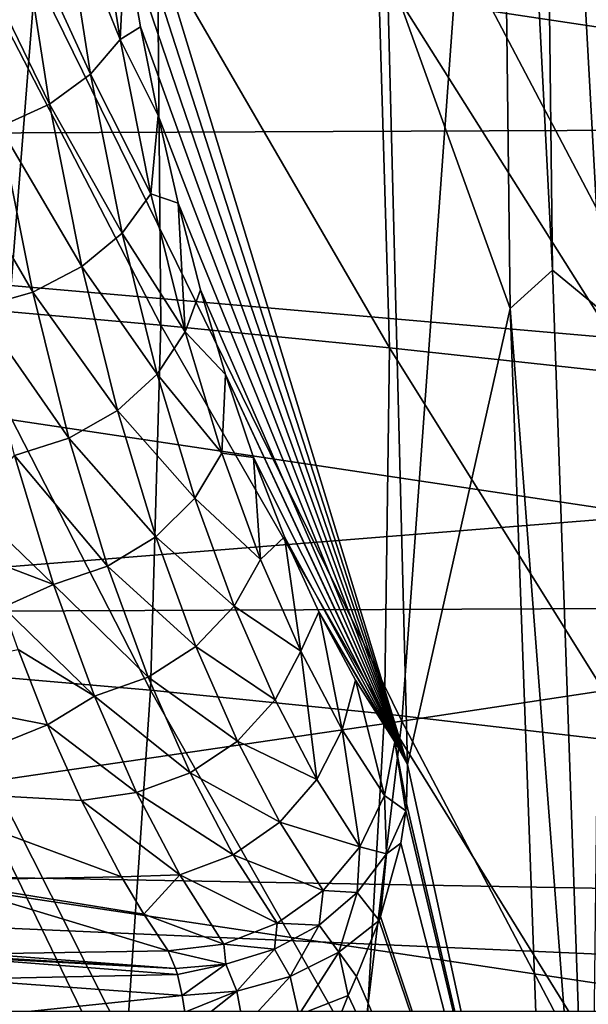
# Model space of a CAD drawing. Header units: metres. Extents: x -160 to 52, y -25 to 25.
# Tile 69 of 168: x -19.28 to -17.97, y -4.24 to -1.97. Entities that reach past the tile are written whole.
import ezdxf

# ---------------------------------------------------------------- set-up
doc = ezdxf.new("R2010")
doc.units = ezdxf.units.M
doc.layers.add('solid_509089_SW0001', color=7, linetype='CONTINUOUS')

msp = doc.modelspace()

# ---------------------------------------------------------------- linework, layer by layer
at = {"layer": 'solid_509089_SW0001'}
for points in [[(-18.429718, -1.849052, 206.633224), (-18.178326, -0.032158, 206.50293), (-18.146635, -2.636544, 206.655029)], [(-18.049273, -2.54851, 206.582413), (-18.178326, -0.032158, 206.50293), (-18.078823, -0.032217, 206.440598)], [(-18.049273, -2.54851, 206.582413), (-18.146635, -2.636544, 206.655029), (-18.178326, -0.032158, 206.50293)], [(-17.935171, -2.642921, 206.555511), (-18.078823, -0.032217, 206.440598), (-17.96694, -0.032237, 206.403061)], [(-17.935171, -2.642921, 206.555511), (-18.049273, -2.54851, 206.582413), (-18.078823, -0.032217, 206.440598)], [(-23.602936, -1.142028, 212.471695), (-16.399431, -2.220203, 247.04335), (-16.378086, -1.111879, 247.145798)], [(-23.602936, -1.142028, 212.471695), (-23.5812, -2.250463, 212.576019), (-16.399431, -2.220203, 247.04335)], [(-18.383139, -3.685527, 206.856781), (-19.063393, -1.576157, 203.592041), (-19.089863, -1.36989, 203.465012)], [(-18.429718, -1.849052, 206.633224), (-18.383139, -3.685527, 206.856781), (-19.089863, -1.36989, 203.465012)], [(-159.199997, -1.424548, -24.458549), (-2.2, -1.424548, -24.458549), (-2.2, -4.25438, -24.12779)], [(-159.199997, -4.25438, -24.12779), (-159.199997, -1.424548, -24.458549), (-2.2, -4.25438, -24.12779)], [(-26.333055, -1.971122, 158.277527), (-15.416694, -2.920738, 204.962906), (-15.616341, -1.503464, 204.904953)], [(-18.383139, -3.685527, 206.856781), (-19.032532, -1.782347, 203.740158), (-19.063393, -1.576157, 203.592041)], [(-19.106047, -1.623582, 203.473892), (-19.044449, -2.01733, 203.769516), (-19.176125, -1.690996, 203.385712)], [(-19.106047, -1.623582, 203.473892), (-19.032532, -1.782347, 203.740158), (-19.044449, -2.01733, 203.769516)], [(-19.176125, -1.690996, 203.385712), (-19.112598, -2.097272, 203.690567), (-19.271952, -1.748917, 203.317368)], [(-19.044449, -2.01733, 203.769516), (-19.112598, -2.097272, 203.690567), (-19.176125, -1.690996, 203.385712)], [(-19.239134, -1.869086, 45.137527), (-20.219267, -2.094538, 39.645622), (-20.198957, -1.735007, 39.67548)], [(-17.293545, -1.726977, 56.103947), (-17.405605, -3.43679, 56.021702), (-18.266529, -1.799732, 50.620781)], [(-19.271952, -1.748917, 203.317368), (-19.206772, -2.165957, 203.630173), (-19.387848, -1.793059, 203.27417)], [(-19.112598, -2.097272, 203.690567), (-19.206772, -2.165957, 203.630173), (-19.271952, -1.748917, 203.317368)], [(-19.426584, -2.632916, 27.457205), (-18.950449, -2.6746, 26.872229), (-19.417389, -1.77162, 27.630709)], [(-18.950449, -2.6746, 26.872229), (-18.958546, -1.806095, 27.056355), (-19.417389, -1.77162, 27.630709)], [(-19.044449, -2.01733, 203.769516), (-19.032532, -1.782347, 203.740158), (-18.99704, -1.987924, 203.910492)], [(-18.383139, -3.685527, 206.856781), (-18.99704, -1.987924, 203.910492), (-19.032532, -1.782347, 203.740158)], [(-19.206772, -2.165957, 203.630173), (-19.321404, -2.218313, 203.593048), (-19.387848, -1.793059, 203.27417)], [(-18.266529, -1.799732, 50.620781), (-18.396145, -3.586106, 50.487141), (-19.239134, -1.869086, 45.137527)], [(-18.424721, -2.726658, 26.372644), (-18.45079, -1.848095, 26.562597), (-18.958546, -1.806095, 27.056355)], [(-18.950449, -2.6746, 26.872229), (-18.424721, -2.726658, 26.372644), (-18.958546, -1.806095, 27.056355)], [(-17.405605, -3.43679, 56.021702), (-18.396145, -3.586106, 50.487141), (-18.266529, -1.799732, 50.620781)], [(-17.857924, -2.788543, 25.95105), (-17.901016, -1.897057, 26.142149), (-18.45079, -1.848095, 26.562597)], [(-18.424721, -2.726658, 26.372644), (-17.857924, -2.788543, 25.95105), (-18.45079, -1.848095, 26.562597)], [(-18.429718, -1.849052, 206.633224), (-18.146635, -2.636544, 206.655029), (-18.383139, -3.685527, 206.856781)], [(-19.239134, -1.869086, 45.137527), (-19.386158, -3.730697, 44.952457), (-20.219267, -2.094538, 39.645622)], [(-18.396145, -3.586106, 50.487141), (-19.386158, -3.730697, 44.952457), (-19.239134, -1.869086, 45.137527)], [(-26.027721, -3.766787, 158.213913), (-15.416694, -2.920738, 204.962906), (-26.333055, -1.971122, 158.277527)], [(-19.044449, -2.01733, 203.769516), (-18.99704, -1.987924, 203.910492), (-18.956682, -2.192125, 204.104172)], [(-18.383139, -3.685527, 206.856781), (-18.956682, -2.192125, 204.104172), (-18.99704, -1.987924, 203.910492)], [(-19.044449, -2.01733, 203.769516), (-18.973375, -2.372854, 204.110611), (-19.112598, -2.097272, 203.690567)], [(-19.044449, -2.01733, 203.769516), (-18.956682, -2.192125, 204.104172), (-18.973375, -2.372854, 204.110611)], [(-19.112598, -2.097272, 203.690567), (-19.039577, -2.462682, 204.041031), (-19.206772, -2.165957, 203.630173)], [(-18.973375, -2.372854, 204.110611), (-19.039577, -2.462682, 204.041031), (-19.112598, -2.097272, 203.690567)], [(-19.206772, -2.165957, 203.630173), (-19.132076, -2.539864, 203.988663), (-19.321404, -2.218313, 203.593048)], [(-19.039577, -2.462682, 204.041031), (-19.132076, -2.539864, 203.988663), (-19.206772, -2.165957, 203.630173)], [(-18.973375, -2.372854, 204.110611), (-18.956682, -2.192125, 204.104172), (-18.910912, -2.394049, 204.323853)], [(-18.383139, -3.685527, 206.856781), (-18.910912, -2.394049, 204.323853), (-18.956682, -2.192125, 204.104172)], [(-23.5812, -2.250463, 212.576019), (-16.434929, -3.320858, 246.872986), (-16.399431, -2.220203, 247.04335)], [(-19.321404, -2.218313, 203.593048), (-19.24543, -2.598702, 203.957672), (-19.44824, -2.25084, 203.581558)], [(-19.132076, -2.539864, 203.988663), (-19.24543, -2.598702, 203.957672), (-19.321404, -2.218313, 203.593048)], [(-23.5812, -2.250463, 212.576019), (-23.545313, -3.35088, 212.74826), (-16.434929, -3.320858, 246.872986)], [(-19.24543, -2.598702, 203.957672), (-19.371471, -2.63526, 203.949997), (-19.44824, -2.25084, 203.581558)], [(-18.973375, -2.372854, 204.110611), (-18.894739, -2.689815, 204.488007), (-19.039577, -2.462682, 204.041031)], [(-18.973375, -2.372854, 204.110611), (-18.910912, -2.394049, 204.323853), (-18.894739, -2.689815, 204.488007)], [(-18.383139, -3.685527, 206.856781), (-18.859533, -2.593395, 204.570419), (-18.910912, -2.394049, 204.323853)], [(-18.894739, -2.689815, 204.488007), (-18.910912, -2.394049, 204.323853), (-18.859533, -2.593395, 204.570419)], [(-19.039577, -2.462682, 204.041031), (-18.959051, -2.787286, 204.427505), (-19.132076, -2.539864, 203.988663)], [(-18.894739, -2.689815, 204.488007), (-18.959051, -2.787286, 204.427505), (-19.039577, -2.462682, 204.041031)], [(-19.132076, -2.539864, 203.988663), (-19.049925, -2.871035, 204.382935), (-19.24543, -2.598702, 203.957672)], [(-18.959051, -2.787286, 204.427505), (-19.049925, -2.871035, 204.382935), (-19.132076, -2.539864, 203.988663)], [(-18.049273, -2.54851, 206.582413), (-17.962465, -5.032783, 206.999023), (-18.146635, -2.636544, 206.655029)], [(-17.935171, -2.642921, 206.555511), (-17.962465, -5.032783, 206.999023), (-18.049273, -2.54851, 206.582413)], [(-19.24543, -2.598702, 203.957672), (-19.162041, -2.934886, 204.35788), (-19.371471, -2.63526, 203.949997)], [(-19.049925, -2.871035, 204.382935), (-19.162041, -2.934886, 204.35788), (-19.24543, -2.598702, 203.957672)], [(-18.894739, -2.689815, 204.488007), (-18.859533, -2.593395, 204.570419), (-18.801697, -2.788523, 204.847992)], [(-18.383139, -3.685527, 206.856781), (-18.801697, -2.788523, 204.847992), (-18.859533, -2.593395, 204.570419)], [(-19.463175, -3.472523, 27.26491), (-18.974482, -3.514715, 26.673422), (-19.426584, -2.632916, 27.457205)], [(-18.974482, -3.514715, 26.673422), (-18.950449, -2.6746, 26.872229), (-19.426584, -2.632916, 27.457205)], [(-19.162041, -2.934886, 204.35788), (-19.28731, -2.97456, 204.353912), (-19.371471, -2.63526, 203.949997)], [(-18.383139, -3.685527, 206.856781), (-18.146635, -2.636544, 206.655029), (-18.053518, -5.205245, 207.101959)], [(-17.962465, -5.032783, 206.999023), (-18.053518, -5.205245, 207.101959), (-18.146635, -2.636544, 206.655029)], [(-18.974482, -3.514715, 26.673422), (-18.43572, -3.569435, 26.170372), (-18.950449, -2.6746, 26.872229)], [(-18.894739, -2.689815, 204.488007), (-18.810188, -2.969435, 204.893799), (-18.959051, -2.787286, 204.427505)], [(-18.43572, -3.569435, 26.170372), (-18.424721, -2.726658, 26.372644), (-18.950449, -2.6746, 26.872229)], [(-18.894739, -2.689815, 204.488007), (-18.801697, -2.788523, 204.847992), (-18.810188, -2.969435, 204.893799)], [(-18.43572, -3.569435, 26.170372), (-17.856321, -3.636315, 25.748238), (-18.424721, -2.726658, 26.372644)], [(-17.856321, -3.636315, 25.748238), (-17.857924, -2.788543, 25.95105), (-18.424721, -2.726658, 26.372644)], [(-18.959051, -2.787286, 204.427505), (-18.872709, -3.072749, 204.841888), (-19.049925, -2.871035, 204.382935)], [(-18.810188, -2.969435, 204.893799), (-18.872709, -3.072749, 204.841888), (-18.959051, -2.787286, 204.427505)], [(-18.810188, -2.969435, 204.893799), (-18.801697, -2.788523, 204.847992), (-18.737247, -2.979123, 205.157303)], [(-18.39739, -3.656813, 206.788376), (-18.737247, -2.979123, 205.157303), (-18.801697, -2.788523, 204.847992)], [(-18.383139, -3.685527, 206.856781), (-18.39739, -3.656813, 206.788376), (-18.801697, -2.788523, 204.847992)], [(-19.049925, -2.871035, 204.382935), (-18.962044, -3.161518, 204.804718), (-19.162041, -2.934886, 204.35788)], [(-18.872709, -3.072749, 204.841888), (-18.962044, -3.161518, 204.804718), (-19.049925, -2.871035, 204.382935)], [(-26.027721, -3.766787, 158.213913), (-15.095892, -4.247519, 205.050797), (-15.416694, -2.920738, 204.962906)], [(-19.162041, -2.934886, 204.35788), (-19.072983, -3.2292, 204.785309), (-19.28731, -2.97456, 204.353912)], [(-18.962044, -3.161518, 204.804718), (-19.072983, -3.2292, 204.785309), (-19.162041, -2.934886, 204.35788)], [(-19.28731, -2.97456, 204.353912), (-19.197521, -3.271257, 204.784851), (-19.387579, -3.088395, 204.50853)], [(-19.072983, -3.2292, 204.785309), (-19.197521, -3.271257, 204.784851), (-19.28731, -2.97456, 204.353912)], [(-18.810188, -2.969435, 204.893799), (-18.721102, -3.213755, 205.321365), (-18.872709, -3.072749, 204.841888)], [(-18.810188, -2.969435, 204.893799), (-18.737247, -2.979123, 205.157303), (-18.721102, -3.213755, 205.321365)], [(-18.39739, -3.656813, 206.788376), (-18.665651, -3.161583, 205.500916), (-18.737247, -2.979123, 205.157303)], [(-18.721102, -3.213755, 205.321365), (-18.737247, -2.979123, 205.157303), (-18.665651, -3.161583, 205.500916)], [(-18.872709, -3.072749, 204.841888), (-18.78194, -3.32155, 205.277512), (-18.962044, -3.161518, 204.804718)], [(-18.721102, -3.213755, 205.321365), (-18.78194, -3.32155, 205.277512), (-18.872709, -3.072749, 204.841888)], [(-19.197521, -3.271257, 204.784851), (-19.349329, -3.213769, 204.692062), (-19.387579, -3.088395, 204.50853)], [(-18.962044, -3.161518, 204.804718), (-18.869829, -3.41417, 205.247284), (-19.072983, -3.2292, 204.785309)], [(-18.78194, -3.32155, 205.277512), (-18.869829, -3.41417, 205.247284), (-18.962044, -3.161518, 204.804718)], [(-18.721102, -3.213755, 205.321365), (-18.665651, -3.161583, 205.500916), (-18.628622, -3.425284, 205.765198)], [(-18.39739, -3.656813, 206.788376), (-18.58713, -3.334605, 205.877762), (-18.665651, -3.161583, 205.500916)], [(-18.628622, -3.425284, 205.765198), (-18.665651, -3.161583, 205.500916), (-18.58713, -3.334605, 205.877762)], [(-19.197521, -3.271257, 204.784851), (-19.313055, -3.323779, 204.866135), (-19.349329, -3.213769, 204.692062)], [(-18.721102, -3.213755, 205.321365), (-18.628622, -3.425284, 205.765198), (-18.78194, -3.32155, 205.277512)], [(-19.072983, -3.2292, 204.785309), (-18.979666, -3.48479, 205.233154), (-19.197521, -3.271257, 204.784851)], [(-18.869829, -3.41417, 205.247284), (-18.979666, -3.48479, 205.233154), (-19.072983, -3.2292, 204.785309)], [(-19.197521, -3.271257, 204.784851), (-19.103518, -3.528674, 205.235992), (-19.313055, -3.323779, 204.866135)], [(-18.979666, -3.48479, 205.233154), (-19.103518, -3.528674, 205.235992), (-19.197521, -3.271257, 204.784851)], [(-23.545313, -3.35088, 212.74826), (-16.484461, -4.408525, 246.635269), (-16.434929, -3.320858, 246.872986)], [(-19.103518, -3.528674, 205.235992), (-19.278622, -3.42104, 205.031372), (-19.313055, -3.323779, 204.866135)], [(-18.78194, -3.32155, 205.277512), (-18.68788, -3.53661, 205.728943), (-18.869829, -3.41417, 205.247284)], [(-18.628622, -3.425284, 205.765198), (-18.68788, -3.53661, 205.728943), (-18.78194, -3.32155, 205.277512)], [(-23.545313, -3.35088, 212.74826), (-23.495399, -4.438081, 212.987793), (-16.484461, -4.408525, 246.635269)], [(-18.628622, -3.425284, 205.765198), (-18.58713, -3.334605, 205.877762), (-18.533573, -3.606312, 206.221359)], [(-18.411987, -3.633578, 206.718323), (-18.50263, -3.491531, 206.28331), (-18.58713, -3.334605, 205.877762)], [(-18.533573, -3.606312, 206.221359), (-18.58713, -3.334605, 205.877762), (-18.50263, -3.491531, 206.28331)], [(-18.39739, -3.656813, 206.788376), (-18.411987, -3.633578, 206.718323), (-18.58713, -3.334605, 205.877762)], [(-19.684319, -3.501037, 205.274338), (-19.278622, -3.42104, 205.031372), (-19.210993, -3.594215, 205.355896)], [(-19.103518, -3.528674, 205.235992), (-19.210993, -3.594215, 205.355896), (-19.278622, -3.42104, 205.031372)], [(-18.869829, -3.41417, 205.247284), (-18.77441, -3.632264, 205.705215), (-18.979666, -3.48479, 205.233154)], [(-18.68788, -3.53661, 205.728943), (-18.77441, -3.632264, 205.705215), (-18.869829, -3.41417, 205.247284)], [(-18.628622, -3.425284, 205.765198), (-18.591333, -3.720522, 206.192291), (-18.68788, -3.53661, 205.728943)], [(-18.628622, -3.425284, 205.765198), (-18.533573, -3.606312, 206.221359), (-18.591333, -3.720522, 206.192291)], [(-17.405605, -3.43679, 56.021702), (-17.587612, -5.12507, 55.891415), (-18.396145, -3.586106, 50.487141)], [(-19.526907, -4.293219, 27.058687), (-19.029575, -4.329945, 26.464689), (-19.463175, -3.472523, 27.26491)], [(-19.029575, -4.329945, 26.464689), (-18.974482, -3.514715, 26.673422), (-19.463175, -3.472523, 27.26491)], [(-18.979666, -3.48479, 205.233154), (-18.883211, -3.705199, 205.696075), (-19.103518, -3.528674, 205.235992)], [(-18.77441, -3.632264, 205.705215), (-18.883211, -3.705199, 205.696075), (-18.979666, -3.48479, 205.233154)], [(-19.580833, -3.744426, 205.770996), (-19.684319, -3.501037, 205.274338), (-19.210993, -3.594215, 205.355896)], [(-18.533573, -3.606312, 206.221359), (-18.50263, -3.491531, 206.28331), (-18.436066, -3.757123, 206.687332)], [(-18.436066, -3.757123, 206.687332), (-18.50263, -3.491531, 206.28331), (-18.411987, -3.633578, 206.718323)], [(-19.103518, -3.528674, 205.235992), (-19.006416, -3.750523, 205.702011), (-19.210993, -3.594215, 205.355896)], [(-18.883211, -3.705199, 205.696075), (-19.006416, -3.750523, 205.702011), (-19.103518, -3.528674, 205.235992)], [(-19.029575, -4.329945, 26.464689), (-18.481838, -4.380729, 25.960659), (-18.974482, -3.514715, 26.673422)], [(-18.481838, -4.380729, 25.960659), (-18.43572, -3.569435, 26.170372), (-18.974482, -3.514715, 26.673422)], [(-18.68788, -3.53661, 205.728943), (-18.591333, -3.720522, 206.192291), (-18.77441, -3.632264, 205.705215)], [(-18.481838, -4.380729, 25.960659), (-17.893431, -4.445535, 25.53894), (-18.43572, -3.569435, 26.170372)], [(-17.893431, -4.445535, 25.53894), (-17.856321, -3.636315, 25.748238), (-18.43572, -3.569435, 26.170372)], [(-19.580833, -3.744426, 205.770996), (-19.210993, -3.594215, 205.355896), (-19.133064, -3.768543, 205.730026)], [(-18.396145, -3.586106, 50.487141), (-18.605633, -5.34314, 50.277542), (-19.386158, -3.730697, 44.952457)], [(-19.006416, -3.750523, 205.702011), (-19.133064, -3.768543, 205.730026), (-19.210993, -3.594215, 205.355896)], [(-17.587612, -5.12507, 55.891415), (-18.605633, -5.34314, 50.277542), (-18.396145, -3.586106, 50.487141)], [(-18.533573, -3.606312, 206.221359), (-18.492865, -3.875184, 206.664856), (-18.591333, -3.720522, 206.192291)], [(-18.533573, -3.606312, 206.221359), (-18.436066, -3.757123, 206.687332), (-18.492865, -3.875184, 206.664856)], [(-18.77441, -3.632264, 205.705215), (-18.676575, -3.818654, 206.174759), (-18.883211, -3.705199, 205.696075)], [(-18.591333, -3.720522, 206.192291), (-18.676575, -3.818654, 206.174759), (-18.77441, -3.632264, 205.705215)], [(-18.436066, -3.757123, 206.687332), (-18.411987, -3.633578, 206.718323), (-18.38722, -3.792755, 206.876129)], [(-18.383139, -3.685527, 206.856781), (-18.411987, -3.633578, 206.718323), (-18.39739, -3.656813, 206.788376)], [(-18.385653, -3.77562, 206.872818), (-18.411987, -3.633578, 206.718323), (-18.383139, -3.685527, 206.856781)], [(-18.385653, -3.77562, 206.872818), (-18.38722, -3.792755, 206.876129), (-18.411987, -3.633578, 206.718323)], [(-18.385653, -3.77562, 206.872818), (-18.383139, -3.685527, 206.856781), (-18.053518, -5.205245, 207.101959)], [(-18.883211, -3.705199, 205.696075), (-18.784391, -3.893479, 206.170334), (-19.006416, -3.750523, 205.702011)], [(-18.676575, -3.818654, 206.174759), (-18.784391, -3.893479, 206.170334), (-18.883211, -3.705199, 205.696075)], [(-18.605633, -5.34314, 50.277542), (-19.623159, -5.556776, 44.663551), (-19.386158, -3.730697, 44.952457)], [(-18.591333, -3.720522, 206.192291), (-18.492865, -3.875184, 206.664856), (-18.676575, -3.818654, 206.174759)], [(-19.580833, -3.744426, 205.770996), (-19.133064, -3.768543, 205.730026), (-19.041359, -3.943924, 206.169922)], [(-19.47266, -3.952227, 206.290146), (-19.580833, -3.744426, 205.770996), (-19.041359, -3.943924, 206.169922)], [(-19.006416, -3.750523, 205.702011), (-18.906984, -3.939977, 206.179214), (-19.133064, -3.768543, 205.730026)], [(-18.784391, -3.893479, 206.170334), (-18.906984, -3.939977, 206.179214), (-19.006416, -3.750523, 205.702011)], [(-18.492865, -3.875184, 206.664856), (-18.436066, -3.757123, 206.687332), (-18.431091, -3.891694, 206.831467)], [(-18.436066, -3.757123, 206.687332), (-18.38722, -3.792755, 206.876129), (-18.431091, -3.891694, 206.831467)], [(-25.547457, -5.406996, 158.113846), (-15.095892, -4.247519, 205.050797), (-26.027721, -3.766787, 158.213913)], [(-18.906984, -3.939977, 206.179214), (-19.041359, -3.943924, 206.169922), (-19.133064, -3.768543, 205.730026)], [(-18.385653, -3.77562, 206.872818), (-18.053518, -5.205245, 207.101959), (-18.38722, -3.792755, 206.876129)], [(-18.431091, -3.891694, 206.831467), (-18.38722, -3.792755, 206.876129), (-18.398207, -3.866495, 206.891464)], [(-18.38722, -3.792755, 206.876129), (-18.053518, -5.205245, 207.101959), (-18.398207, -3.866495, 206.891464)], [(-18.676575, -3.818654, 206.174759), (-18.576868, -3.975392, 206.653259), (-18.784391, -3.893479, 206.170334)], [(-18.676575, -3.818654, 206.174759), (-18.492865, -3.875184, 206.664856), (-18.576868, -3.975392, 206.653259)], [(-18.398207, -3.866495, 206.891464), (-18.053518, -5.205245, 207.101959), (-18.445379, -4.035694, 206.932205)], [(-18.431091, -3.891694, 206.831467), (-18.398207, -3.866495, 206.891464), (-18.445379, -4.035694, 206.932205)], [(-18.784391, -3.893479, 206.170334), (-18.682554, -4.051157, 206.65332), (-18.906984, -3.939977, 206.179214)], [(-18.784391, -3.893479, 206.170334), (-18.576868, -3.975392, 206.653259), (-18.682554, -4.051157, 206.65332)], [(-18.576868, -3.975392, 206.653259), (-18.492865, -3.875184, 206.664856), (-18.498865, -3.980701, 206.796509)], [(-18.492865, -3.875184, 206.664856), (-18.431091, -3.891694, 206.831467), (-18.498865, -3.980701, 206.796509)], [(-18.498865, -3.980701, 206.796509), (-18.431091, -3.891694, 206.831467), (-18.448568, -4.04441, 206.934494)], [(-18.431091, -3.891694, 206.831467), (-18.445379, -4.035694, 206.932205), (-18.448568, -4.04441, 206.934494)], [(-18.906984, -3.939977, 206.179214), (-18.989611, -4.030478, 206.418289), (-19.041359, -3.943924, 206.169922)], [(-18.906984, -3.939977, 206.179214), (-18.80575, -4.099284, 206.66507), (-18.989611, -4.030478, 206.418289)], [(-18.906984, -3.939977, 206.179214), (-18.682554, -4.051157, 206.65332), (-18.80575, -4.099284, 206.66507)], [(-19.47266, -3.952227, 206.290146), (-19.041359, -3.943924, 206.169922), (-18.989611, -4.030478, 206.418289)], [(-19.47266, -3.952227, 206.290146), (-18.989611, -4.030478, 206.418289), (-18.933527, -4.114453, 206.687378)], [(-19.47266, -3.952227, 206.290146), (-18.933527, -4.114453, 206.687378), (-19.362606, -4.121778, 206.817856)], [(-18.682554, -4.051157, 206.65332), (-18.576868, -3.975392, 206.653259), (-18.58646, -4.05516, 206.773697)], [(-18.576868, -3.975392, 206.653259), (-18.498865, -3.980701, 206.796509), (-18.58646, -4.05516, 206.773697)], [(-18.58646, -4.05516, 206.773697), (-18.498865, -3.980701, 206.796509), (-18.541285, -4.117863, 206.88916)], [(-18.498865, -3.980701, 206.796509), (-18.448568, -4.04441, 206.934494), (-18.541285, -4.117863, 206.88916)], [(-18.989611, -4.030478, 206.418289), (-18.80575, -4.099284, 206.66507), (-18.933527, -4.114453, 206.687378)], [(-18.80575, -4.099284, 206.66507), (-18.682554, -4.051157, 206.65332), (-18.689108, -4.110971, 206.764313)], [(-18.682554, -4.051157, 206.65332), (-18.58646, -4.05516, 206.773697), (-18.689108, -4.110971, 206.764313)], [(-18.689108, -4.110971, 206.764313), (-18.58646, -4.05516, 206.773697), (-18.653008, -4.173548, 206.863174)], [(-18.58646, -4.05516, 206.773697), (-18.541285, -4.117863, 206.88916), (-18.653008, -4.173548, 206.863174)], [(-18.541285, -4.117863, 206.88916), (-18.448568, -4.04441, 206.934494), (-18.500391, -4.17347, 206.969849)], [(-18.448568, -4.04441, 206.934494), (-18.053518, -5.205245, 207.101959), (-18.500391, -4.17347, 206.969849)], [(-18.445379, -4.035694, 206.932205), (-18.053518, -5.205245, 207.101959), (-18.448568, -4.04441, 206.934494)], [(-18.933527, -4.114453, 206.687378), (-18.80575, -4.099284, 206.66507), (-18.801157, -4.145011, 206.76889)], [(-18.80575, -4.099284, 206.66507), (-18.689108, -4.110971, 206.764313), (-18.801157, -4.145011, 206.76889)], [(-19.433889, -4.124406, 206.844864), (-19.362606, -4.121778, 206.817856), (-18.916468, -4.155572, 206.787033)], [(-19.362606, -4.121778, 206.817856), (-18.933527, -4.114453, 206.687378), (-18.916468, -4.155572, 206.787033)], [(-18.933527, -4.114453, 206.687378), (-18.801157, -4.145011, 206.76889), (-18.916468, -4.155572, 206.787033)], [(-18.801157, -4.145011, 206.76889), (-18.689108, -4.110971, 206.764313), (-18.775801, -4.207516, 206.858704)], [(-18.689108, -4.110971, 206.764313), (-18.653008, -4.173548, 206.863174), (-18.775801, -4.207516, 206.858704)], [(-18.653008, -4.173548, 206.863174), (-18.541285, -4.117863, 206.88916), (-18.633003, -4.262171, 206.945068)], [(-18.541285, -4.117863, 206.88916), (-18.519213, -4.217587, 206.982346), (-18.633003, -4.262171, 206.945068)], [(-18.541285, -4.117863, 206.88916), (-18.500391, -4.17347, 206.969849), (-18.519213, -4.217587, 206.982346)], [(-19.467859, -4.1258, 206.858292), (-19.433889, -4.124406, 206.844864), (-18.916468, -4.155572, 206.787033)], [(-19.467859, -4.1258, 206.858292), (-18.916468, -4.155572, 206.787033), (-18.912518, -4.169272, 206.810593)], [(-19.418001, -4.1801, 206.974472), (-19.467859, -4.1258, 206.858292), (-18.912518, -4.169272, 206.810593)], [(-18.912518, -4.169272, 206.810593), (-18.916468, -4.155572, 206.787033), (-18.801157, -4.145011, 206.76889)], [(-18.912518, -4.169272, 206.810593), (-18.801157, -4.145011, 206.76889), (-18.901714, -4.217621, 206.875992)], [(-18.801157, -4.145011, 206.76889), (-18.775801, -4.207516, 206.858704), (-18.901714, -4.217621, 206.875992)], [(-19.418001, -4.1801, 206.974472), (-18.912518, -4.169272, 206.810593), (-18.901714, -4.217621, 206.875992)], [(-19.373983, -4.26675, 207.07196), (-19.418001, -4.1801, 206.974472), (-18.901714, -4.217621, 206.875992)], [(-18.775801, -4.207516, 206.858704), (-18.653008, -4.173548, 206.863174), (-18.760355, -4.289878, 206.933441)], [(-18.653008, -4.173548, 206.863174), (-18.633003, -4.262171, 206.945068), (-18.760355, -4.289878, 206.933441)], [(-18.500391, -4.17347, 206.969849), (-18.053518, -5.205245, 207.101959), (-18.519213, -4.217587, 206.982346)], [(-18.895395, -4.255867, 206.915176), (-18.901714, -4.217621, 206.875992), (-18.775801, -4.207516, 206.858704)], [(-18.895395, -4.255867, 206.915176), (-18.775801, -4.207516, 206.858704), (-18.889959, -4.297784, 206.949661)], [(-18.775801, -4.207516, 206.858704), (-18.760355, -4.289878, 206.933441), (-18.889959, -4.297784, 206.949661)], [(-19.373983, -4.26675, 207.07196), (-18.901714, -4.217621, 206.875992), (-18.895395, -4.255867, 206.915176)], [(-18.633003, -4.262171, 206.945068), (-18.519213, -4.217587, 206.982346), (-18.548845, -4.290374, 207.002869)], [(-18.519213, -4.217587, 206.982346), (-18.053518, -5.205245, 207.101959), (-18.548845, -4.290374, 207.002869)]]:
    msp.add_3dface(points, dxfattribs=at)

doc.saveas('drawing.dxf')
